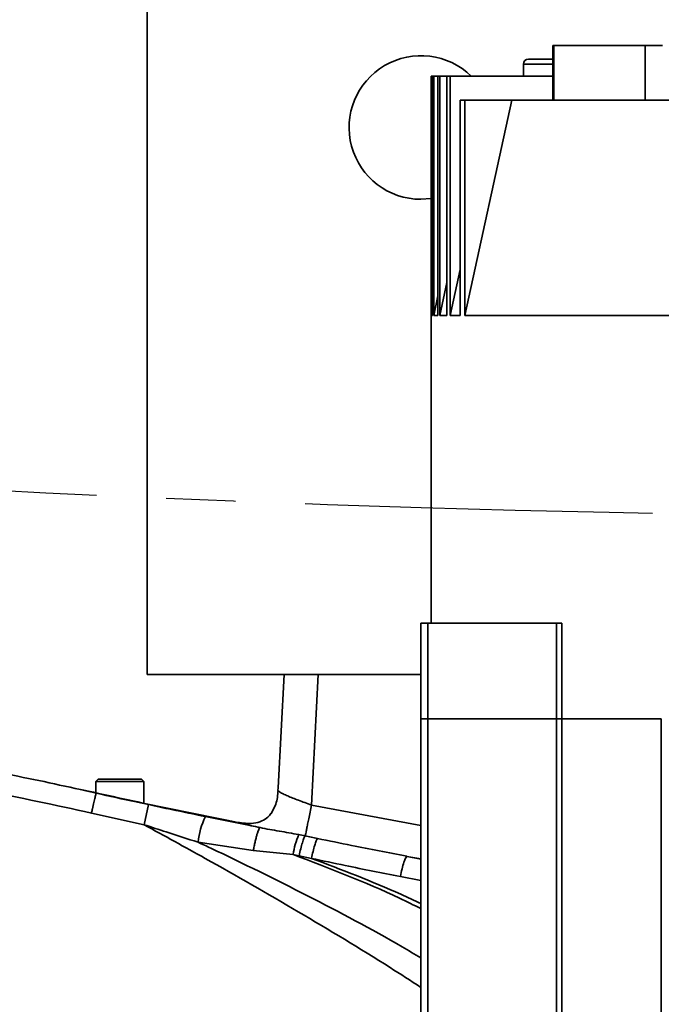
# Model space of a CAD drawing. Header units: millimetres. Extents: x -10540 to 6039, y -7467 to 6433.
# Tile 26 of 179: x -4950 to -4856, y -2101 to -1958. Entities that reach past the tile are written whole.
import ezdxf

# ---------------------------------------------------------------- set-up
doc = ezdxf.new("R2010")
doc.units = ezdxf.units.MM
doc.header["$LTSCALE"] = 8
doc.header["$PDSIZE"] = -1
doc.linetypes.add('CENTER', pattern=[10.16, 6.35, -1.27, 1.27, -1.27])
doc.layers.get('Defpoints').update_dxf_attribs({"true_color": 0x5e5e5e})
doc.layers.add('2细线层', color=4, linetype='Continuous', lineweight=13)
doc.layers.add('细实线层', color=7, linetype='Continuous')
doc.dimstyles.new('ISO-25', dxfattribs={"dimscale": 20, "dimtxt": 5, "dimasz": 6, "dimexe": 6, "dimexo": 0.625, "dimtad": 1, "dimtoh": 1, "dimdec": 0, "dimtxsty": 'Standard', "dimcen": 2.5, "dimclrd": 1, "dimclre": 1, "dimclrt": 4, "dimadec": 1, "dimazin": 2, "dimtfac": 1, "dimtdec": 0, "dimtmove": 0, "dimatfit": 0, "dimfxl": 1, "dimarcsym": 0})

# ---------------------------------------------------------------- blocks, each defined once
blk = doc.blocks.new('*D101')
at = {"layer": '2细线层', "color": 1, "linetype": 'ByBlock', "lineweight": -2, "transparency": 16777216}
blk.add_line((-5001.18, -2333.27), (-2056.74, -1489.33), dxfattribs=at)
at = {"layer": '2细线层', "color": 1, "linetype": 'ByBlock', "transparency": 16777216}
blk.add_solid([(-2062.25, -1470.1), (-2051.23, -1508.56), (-1941.38, -1456.27)], dxfattribs=at)
at = {"layer": 'Defpoints', "color": 0, "linetype": 'ByBlock', "transparency": 16777216}
for p in [(-1941.38, -1456.27), (-5001.18, -2333.27)]:
    blk.add_point(p, dxfattribs=at)
at = {"layer": '2细线层', "color": 4, "linetype": 'ByBlock', "transparency": 16777216, "insert": (-3546.18, -1851.22), "char_height": 100, "attachment_point": 5, "rotation": 15.9934}
blk.add_mtext('R3183', dxfattribs=at)

msp = doc.modelspace()

# ---------------------------------------------------------------- linework, layer by layer
at = {"color": 7, "linetype": 'Continuous', "lineweight": 35}
for p, q in [((-4931.18, -1861.27), (-4931.18, -2053.27)), ((-4871.89, -1961.27), (-4871.89, -1969.27)), ((-4871.77, -1961.27), (-4871.89, -1961.27)), ((-4871.77, -1961.27), (-4871.77, -1969.27)), ((-4858.41, -1961.27), (-4871.77, -1961.27)), ((-4858.41, -1969.27), (-4858.41, -1961.27)), ((-4855.89, -1961.27), (-4858.41, -1961.27)), ((-4876.21, -1964.02), (-4876.21, -1965.77)), ((-4871.89, -1964.02), (-4876.21, -1964.02)), ((-4889.68, -1965.77), (-4889.68, -2045.77)), ((-4889.67, -1965.77), (-4889.68, -1965.77)), ((-4889.67, -2000.77), (-4889.67, -1965.77)), ((-4889.67, -1965.77), (-4889.47, -1965.77)), ((-4889.47, -1965.77), (-4889.47, -2000.77)), ((-4889.32, -1965.77), (-4889.47, -1965.77)), ((-4889.32, -2000.77), (-4889.32, -1965.77)), ((-4889.32, -1965.77), (-4888.72, -1965.77)), ((-4888.72, -1965.77), (-4888.72, -2000.77)), ((-4888.4, -1965.77), (-4888.72, -1965.77)), ((-4888.4, -2000.77), (-4888.4, -1965.77)), ((-4888.4, -1965.77), (-4887.39, -1965.77)), ((-4887.39, -1965.77), (-4887.39, -2000.77)), ((-4886.9, -1965.77), (-4887.39, -1965.77)), ((-4886.9, -2000.77), (-4886.9, -1965.77)), ((-4886.9, -1965.77), (-4871.89, -1965.77)), ((-4885.46, -1969.27), (-4885.46, -2000.77)), ((-4884.79, -1969.27), (-4885.46, -1969.27)), ((-4877.88, -1969.27), (-4884.79, -2000.77)), ((-4884.79, -2000.77), (-4884.79, -1969.27)), ((-4877.88, -1969.27), (-4884.79, -1969.27)), ((-4831.18, -1969.27), (-4877.88, -1969.27)), ((-4891.18, -1983.77), (-4889.68, -1983.66)), ((-4886.9, -2000.77), (-4885.46, -1994.02)), ((-4888.4, -2000.77), (-4887.39, -1995.96)), ((-4889.32, -2000.77), (-4888.72, -1997.89)), ((-4889.67, -2000.77), (-4889.47, -1999.81)), ((-4889.47, -2000.77), (-4889.67, -2000.77)), ((-4888.72, -2000.77), (-4889.32, -2000.77)), ((-4887.39, -2000.77), (-4888.4, -2000.77)), ((-4885.46, -2000.77), (-4886.9, -2000.77)), ((-4891.18, -2059.77), (-4891.18, -2045.77)), ((-4890.18, -2045.77), (-4891.18, -2045.77)), ((-4890.18, -2045.77), (-4890.18, -2059.77)), ((-4871.39, -2045.77), (-4890.18, -2045.77)), ((-4871.39, -2059.77), (-4871.39, -2045.77)), ((-4871.39, -2045.77), (-4870.61, -2045.77)), ((-4870.61, -2045.77), (-4870.61, -2059.77)), ((-4891.18, -2053.27), (-4931.18, -2053.27)), ((-4912.04, -2069.82), (-4911.18, -2053.27)), ((-4906.18, -2053.27), (-4907.18, -2072.36)), ((-4891.18, -2059.77), (-4890.18, -2059.77)), ((-4891.18, -2199.79), (-4891.18, -2059.77)), ((-4890.18, -2059.77), (-4871.39, -2059.77)), ((-4890.18, -2059.77), (-4890.18, -2199.58)), ((-4870.61, -2059.77), (-4871.39, -2059.77)), ((-4871.39, -2196.29), (-4871.39, -2059.77)), ((-4870.61, -2059.77), (-4856.06, -2059.77)), ((-4870.61, -2059.77), (-4870.61, -2196.18)), ((-4856.06, -2194.24), (-4856.06, -2059.77)), ((-4938.33, -2068.57), (-4938.68, -2068.92)), ((-4938.68, -2068.92), (-4938.68, -2070.56)), ((-4931.68, -2068.92), (-4938.68, -2068.92)), ((-4938.33, -2068.57), (-4932.03, -2068.57)), ((-4931.68, -2068.92), (-4932.03, -2068.57)), ((-4931.68, -2072.08), (-4931.68, -2068.92)), ((-4941.18, -2070.02), (-4939.51, -2070.43)), ((-4912.04, -2069.82), (-4912.07, -2070.22)), ((-4938.65, -2070.61), (-4938.65, -2070.61)), ((-4931.63, -2075.24), (-4931, -2072.3)), ((-4907.18, -2072.36), (-4891.18, -2075.37)), ((-4931.63, -2075.24), (-4939.34, -2073.53)), ((-4922.69, -2074.04), (-4914.68, -2075.66)), ((-4915.68, -2079.02), (-4923.74, -2077.8)), ((-4909.86, -2079.59), (-4915.68, -2079.02)), ((-4908.98, -2079.77), (-4909.86, -2079.59)), ((-4907.18, -2080.16), (-4908.98, -2079.77)), ((-4891.18, -2080.23), (-4893.22, -2079.86)), ((-4893.21, -2079.86), (-4891.18, -2080.25)), ((-4891.18, -2083.4), (-4894.19, -2082.82))]:
    msp.add_line(p, q, dxfattribs=at)
at = {"color": 7, "linetype": 'Continuous', "lineweight": 35, "flags": 128}
msp.add_lwpolyline([(-4852.16, -2000.77), (-4857.04, -2000.77), (-4861.65, -2000.77), (-4865.98, -2000.77), (-4869.99, -2000.77), (-4873.68, -2000.77), (-4877.01, -2000.77), (-4879.99, -2000.77), (-4882.58, -2000.77), (-4884.79, -2000.77)], dxfattribs=at)
at = {"color": 7, "linetype": 'Continuous', "lineweight": 35}
for centre, radius, start, end in [((-4891.18, -1973.27), 10.5, 45.5847, 270), ((-4875.46, -1964.02), 0.75, 90, 180), ((-4912.54, -2078.92), 11.25, 154.3412, 174.3108), ((-4898.85, -2081.11), 11.11, 156.5058, 172.1317)]:
    msp.add_arc(centre, radius, start, end, dxfattribs=at)
for points, knots in [([(-4871.89, -1963.27), (-4872.39, -1963.27), (-4873.4, -1963.27), (-4874.43, -1963.27), (-4875.03, -1963.27), (-4875.33, -1963.27), (-4875.47, -1963.27), (-4875.44, -1963.27), (-4875.44, -1963.27)], [0, 0, 0, 0, 0.2565123, 0.5234452, 0.6671398, 0.8138838, 0.9606279, 1, 1, 1, 1]), ([(-5006.25, -2063.32), (-5000.34, -2063.32), (-4988.51, -2063.32), (-4974.12, -2064.53), (-4961.56, -2066.13), (-4950.81, -2067.89), (-4942.71, -2069.7), (-4938.65, -2070.61)], [0, 0, 0, 0, 0.259798, 0.520722, 0.634633, 0.817122, 1, 1, 1, 1]), ([(-4939.34, -2073.53), (-4944.59, -2072.38), (-4955.11, -2070.06), (-4971.57, -2067.76), (-4988.62, -2066.32), (-5000.33, -2066.32), (-5006.19, -2066.32)], [0, 0, 0, 0, 0.239243, 0.479365, 0.73912, 1, 1, 1, 1]), ([(-4941.18, -2070.02), (-4937.34, -2070.87), (-4929.66, -2072.56), (-4921.97, -2074.08), (-4918.13, -2074.85)], [0, 0, 0, 0, 0.499987, 1, 1, 1, 1]), ([(-4912.06, -2070.22), (-4912.12, -2070.9), (-4912.21, -2072.11), (-4912.83, -2073.15), (-4913.09, -2073.61)], [0, 0, 0, 0, 0.564938, 1, 1, 1, 1]), ([(-4912.07, -2070.22), (-4912.01, -2070.3), (-4911.91, -2070.42), (-4911.32, -2070.73), (-4910.49, -2071.11), (-4909.1, -2071.65), (-4907.82, -2072.12), (-4907.18, -2072.36)], [0, 0, 0, 0, 0.228931, 0.358047, 0.496828, 0.748203, 1, 1, 1, 1]), ([(-4939.34, -2073.53), (-4939.33, -2073.49), (-4939.28, -2073.28), (-4939.15, -2072.74), (-4938.97, -2071.96), (-4938.79, -2071.22), (-4938.68, -2070.71), (-4938.66, -2070.64), (-4938.65, -2070.61)], [0, 0, 0, 0, 0.025965, 0.139732, 0.3548, 0.569867, 0.784934, 1, 1, 1, 1]), ([(-4938.65, -2070.61), (-4938.65, -2070.61), (-4936.7, -2071.06), (-4934.15, -2071.62), (-4931.6, -2072.17), (-4931, -2072.3)], [0, 0, 0, 0, 0.000204, 0.765625, 1, 1, 1, 1]), ([(-4931, -2072.3), (-4929.87, -2072.54), (-4927.1, -2073.13), (-4924.33, -2073.7), (-4922.69, -2074.04)], [0, 0, 0, 0, 0.40703, 1, 1, 1, 1]), ([(-4907.18, -2072.36), (-4907.32, -2073.04), (-4907.51, -2074.02), (-4907.74, -2075.15), (-4907.87, -2075.82), (-4907.98, -2076.34), (-4908.06, -2076.69), (-4908.09, -2076.82), (-4908.1, -2076.87)], [0, 0, 0, 0, 0.325092, 0.466377, 0.600716, 0.735056, 0.87634, 1, 1, 1, 1]), ([(-4913.11, -2073.6), (-4913.24, -2073.78), (-4913.58, -2074.23), (-4914.46, -2074.77), (-4916, -2075.16), (-4917.22, -2074.98), (-4918.01, -2074.87)], [0, 0, 0, 0, 0.1259037, 0.3205863, 0.5585009, 1, 1, 1, 1]), ([(-4923.74, -2077.8), (-4925.3, -2077.3), (-4927.92, -2076.45), (-4930.55, -2075.59), (-4931.63, -2075.24)], [0, 0, 0, 0, 0.591989, 1, 1, 1, 1]), ([(-4891.18, -2099.04), (-4892.68, -2098.06), (-4898.57, -2094.23), (-4909.08, -2087.93), (-4921.09, -2081.02), (-4928.65, -2076.87), (-4931.63, -2075.24)], [0, 0, 0, 0, 0.114487, 0.448784, 0.783092, 1, 1, 1, 1]), ([(-4914.68, -2075.66), (-4914.8, -2075.64), (-4915.39, -2075.51), (-4916.31, -2075.31), (-4917.23, -2075.09), (-4917.85, -2074.93), (-4917.96, -2074.89), (-4918.01, -2074.87)], [0, 0, 0, 0, 0.059871, 0.294365, 0.529334, 0.764651, 1, 1, 1, 1]), ([(-4914.68, -2075.66), (-4914.68, -2075.66), (-4913.75, -2075.85), (-4911.89, -2076.16), (-4909.99, -2076.51), (-4909.04, -2076.68)], [0, 0, 0, 0, 0.00001, 0.499681, 1, 1, 1, 1]), ([(-4909.04, -2076.68), (-4908.73, -2076.75), (-4908.42, -2076.81), (-4908.1, -2076.87), (-4908.1, -2076.87)], [0, 0, 0, 0, 0.999959, 1, 1, 1, 1]), ([(-4908.1, -2076.87), (-4908.1, -2076.87), (-4907.5, -2077), (-4906.89, -2077.13), (-4906.28, -2077.25)], [0, 0, 0, 0, 0.000032, 1, 1, 1, 1]), ([(-4906.28, -2077.25), (-4904.63, -2077.59), (-4900.27, -2078.48), (-4895.92, -2079.34), (-4893.22, -2079.85), (-4893.22, -2079.85)], [0, 0, 0, 0, 0.380753, 0.999996, 1, 1, 1, 1]), ([(-4923.74, -2077.8), (-4923.12, -2078.09), (-4917.75, -2080.6), (-4907.73, -2085.57), (-4897.5, -2090.95), (-4892.09, -2094.17), (-4891.18, -2094.71)], [0, 0, 0, 0, 0.055903, 0.484706, 0.913501, 1, 1, 1, 1]), ([(-4909.86, -2079.59), (-4904.61, -2081.59), (-4898.26, -2084.01), (-4892.21, -2086.99), (-4891.18, -2087.5)], [0, 0, 0, 0, 0.828601, 1, 1, 1, 1]), ([(-4894.19, -2082.82), (-4896.87, -2082.29), (-4901.21, -2081.43), (-4905.53, -2080.51), (-4907.18, -2080.16)], [0, 0, 0, 0, 0.619708, 1, 1, 1, 1]), ([(-4907.18, -2080.16), (-4902.78, -2081.82), (-4897.37, -2083.86), (-4892.15, -2086.31), (-4891.18, -2086.76)], [0, 0, 0, 0, 0.813053, 1, 1, 1, 1])]:
    msp.add_open_spline(points, degree=3, knots=knots, dxfattribs=at)
for points in [[(-4915.68, -2079.02), (-4915.64, -2078.81), (-4915.56, -2078.39), (-4915.42, -2077.77), (-4915.28, -2077.18), (-4915.14, -2076.66), (-4915, -2076.23), (-4914.87, -2075.91), (-4914.76, -2075.7), (-4914.71, -2075.68), (-4914.68, -2075.66)], [(-4908.98, -2079.77), (-4908.91, -2079.43), (-4908.75, -2078.74), (-4908.51, -2077.84), (-4908.27, -2077.15), (-4908.16, -2076.97), (-4908.1, -2076.87)], [(-4907.18, -2080.16), (-4907.1, -2079.81), (-4906.95, -2079.12), (-4906.7, -2078.21), (-4906.46, -2077.52), (-4906.34, -2077.34), (-4906.28, -2077.25)], [(-4894.19, -2082.82), (-4894.11, -2082.43), (-4893.95, -2081.66), (-4893.67, -2080.68), (-4893.4, -2080), (-4893.27, -2079.9), (-4893.21, -2079.86)]]:
    msp.add_open_spline(points, degree=3, dxfattribs=at)
at = {"layer": '2细线层', "color": 4, "linetype": 'ByBlock'}
msp.add_circle((-5001.18, -2333.27), 1008, dxfattribs=at)
at = {"layer": '细实线层', "color": 4, "linetype": 'CENTER'}
msp.add_arc((-4801.18, 970.24), 3000.43, 263.3012, 271.69023, dxfattribs=at)

# ---------------------------------------------------------------- dimensions: what is measured, and where the dimension line sits
at = {"layer": '2细线层', "color": 4, "linetype": 'ByBlock'}
dim = msp.add_radius_dim(center=(-5001.18, -2333.27), mpoint=(-1941.38, -1456.27), dimstyle='ISO-25', dxfattribs=at)
dim.commit()
dim.dimension.update_dxf_attribs({"geometry": '*D101', "text_midpoint": (-3546.18, -1851.22)})

doc.saveas('drawing.dxf')
